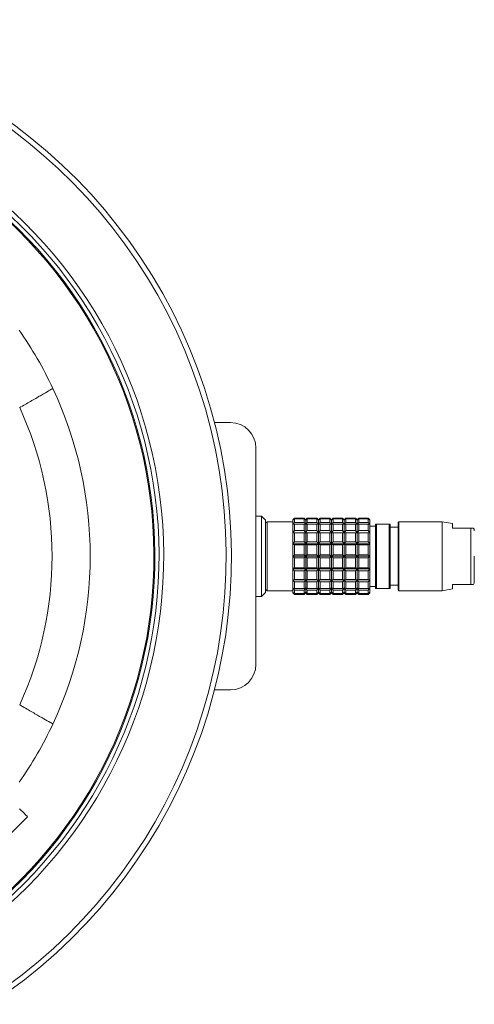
# Model space of a CAD drawing. Header units: inches. Extents: x -4 to 22.9, y -7.2 to 15.7.
# Tile 16 of 127: x 7.1 to 9.3, y -6.3 to -1.5. Entities that reach past the tile are written whole.
import ezdxf

# ---------------------------------------------------------------- set-up
doc = ezdxf.new("R2010")
doc.units = ezdxf.units.IN
doc.header["$MEASUREMENT"] = 0

msp = doc.modelspace()

# ---------------------------------------------------------------- linework, layer by layer
at = {"color": 7, "linetype": 'Continuous', "lineweight": 15}
for p, q in [((7.1014, -3.4086), (7.1078, -3.4051)), ((8.0568, -3.4822), (8.1347, -3.4822)), ((8.2597, -3.6072), (8.2597, -4.6672)), ((8.2873, -3.9403), (8.2597, -3.9403)), ((8.307, -3.96), (8.2873, -3.9403)), ((8.2873, -4.334), (8.2873, -3.9403)), ((8.4487, -3.9502), (8.4408, -3.9581)), ((8.4408, -3.9608), (8.4487, -3.9518)), ((8.4487, -3.9545), (8.4408, -3.9608)), ((8.4959, -3.9502), (8.4487, -3.9502)), ((8.4487, -3.9518), (8.4487, -3.9502)), ((8.4487, -3.9518), (8.4959, -3.9518)), ((8.4487, -3.9715), (8.4487, -3.9545)), ((8.4959, -3.9545), (8.4487, -3.9545)), ((8.5038, -3.9581), (8.4959, -3.9502)), ((8.4959, -3.9518), (8.4959, -3.9502)), ((8.4959, -3.9518), (8.5038, -3.9608)), ((8.4959, -3.9715), (8.4959, -3.9545)), ((8.5038, -3.9608), (8.4959, -3.9545)), ((8.5117, -3.9502), (8.5038, -3.9581)), ((8.5038, -3.9608), (8.5117, -3.9518)), ((8.5117, -3.9545), (8.5038, -3.9608)), ((8.5589, -3.9502), (8.5117, -3.9502)), ((8.5117, -3.9518), (8.5117, -3.9502)), ((8.5117, -3.9518), (8.5589, -3.9518)), ((8.5117, -3.9715), (8.5117, -3.9545)), ((8.5589, -3.9545), (8.5117, -3.9545)), ((8.5668, -3.9581), (8.5589, -3.9502)), ((8.5589, -3.9518), (8.5589, -3.9502)), ((8.5589, -3.9518), (8.5668, -3.9608)), ((8.5589, -3.9715), (8.5589, -3.9545)), ((8.5668, -3.9608), (8.5589, -3.9545)), ((8.5747, -3.9502), (8.5668, -3.9581)), ((8.5668, -3.9608), (8.5747, -3.9518)), ((8.5747, -3.9545), (8.5668, -3.9608)), ((8.6219, -3.9502), (8.5747, -3.9502)), ((8.5747, -3.9518), (8.5747, -3.9502)), ((8.5747, -3.9518), (8.6219, -3.9518)), ((8.5747, -3.9715), (8.5747, -3.9545)), ((8.6219, -3.9545), (8.5747, -3.9545)), ((8.6298, -3.9581), (8.6219, -3.9502)), ((8.6219, -3.9518), (8.6219, -3.9502)), ((8.6219, -3.9518), (8.6298, -3.9608)), ((8.6219, -3.9715), (8.6219, -3.9545)), ((8.6298, -3.9608), (8.6219, -3.9545)), ((8.6377, -3.9502), (8.6298, -3.9581)), ((8.6298, -3.9608), (8.6377, -3.9518)), ((8.6377, -3.9545), (8.6298, -3.9608)), ((8.6849, -3.9502), (8.6377, -3.9502)), ((8.6377, -3.9518), (8.6377, -3.9502)), ((8.6377, -3.9518), (8.6849, -3.9518)), ((8.6377, -3.9715), (8.6377, -3.9545)), ((8.6849, -3.9545), (8.6377, -3.9545)), ((8.6928, -3.9581), (8.6849, -3.9502)), ((8.6849, -3.9518), (8.6849, -3.9502)), ((8.6849, -3.9518), (8.6928, -3.9608)), ((8.6849, -3.9715), (8.6849, -3.9545)), ((8.6928, -3.9608), (8.6849, -3.9545)), ((8.7007, -3.9502), (8.6928, -3.9581)), ((8.6928, -3.9608), (8.7007, -3.9518)), ((8.7007, -3.9545), (8.6928, -3.9608)), ((8.7479, -3.9502), (8.7007, -3.9502)), ((8.7007, -3.9518), (8.7007, -3.9502)), ((8.7007, -3.9518), (8.7479, -3.9518)), ((8.7007, -3.9715), (8.7007, -3.9545)), ((8.7479, -3.9545), (8.7007, -3.9545)), ((8.7558, -3.9581), (8.7479, -3.9502)), ((8.7479, -3.9518), (8.7479, -3.9502)), ((8.7479, -3.9518), (8.7558, -3.9608)), ((8.7479, -3.9715), (8.7479, -3.9545)), ((8.7558, -3.9608), (8.7479, -3.9545)), ((8.7636, -3.9502), (8.7558, -3.9581)), ((8.7558, -3.9608), (8.7636, -3.9518)), ((8.7636, -3.9545), (8.7558, -3.9608)), ((8.8109, -3.9502), (8.7636, -3.9502)), ((8.7636, -3.9518), (8.7636, -3.9502)), ((8.7636, -3.9518), (8.8109, -3.9518)), ((8.7636, -3.9715), (8.7636, -3.9545)), ((8.8109, -3.9545), (8.7636, -3.9545)), ((8.8188, -3.9581), (8.8109, -3.9502)), ((8.8109, -3.9518), (8.8109, -3.9502)), ((8.8109, -3.9518), (8.8188, -3.9608)), ((8.8109, -3.9715), (8.8109, -3.9545)), ((8.8188, -3.9608), (8.8109, -3.9545)), ((8.307, -4.3144), (8.307, -3.96)), ((8.307, -3.9758), (8.307, -4.2986)), ((8.4408, -3.9679), (8.3148, -3.9679)), ((8.4408, -3.9581), (8.4408, -3.9608)), ((8.4408, -3.9608), (8.4408, -3.9821)), ((8.4408, -3.9821), (8.4487, -3.9715)), ((8.4487, -3.9792), (8.4408, -3.9821)), ((8.4408, -3.9821), (8.4408, -4.0221)), ((8.4487, -3.9715), (8.4959, -3.9715)), ((8.4487, -4.0112), (8.4487, -3.9792)), ((8.4959, -3.9792), (8.4487, -3.9792)), ((8.4959, -3.9715), (8.5038, -3.9821)), ((8.4959, -4.0112), (8.4959, -3.9792)), ((8.5038, -3.9821), (8.4959, -3.9792)), ((8.5038, -3.9608), (8.5038, -3.9581)), ((8.5038, -3.9821), (8.5038, -3.9608)), ((8.5038, -3.9821), (8.5117, -3.9715)), ((8.5117, -3.9792), (8.5038, -3.9821)), ((8.5038, -4.0221), (8.5038, -3.9821)), ((8.5117, -3.9715), (8.5589, -3.9715)), ((8.5117, -4.0112), (8.5117, -3.9792)), ((8.5589, -3.9792), (8.5117, -3.9792)), ((8.5589, -3.9715), (8.5668, -3.9821)), ((8.5589, -4.0112), (8.5589, -3.9792)), ((8.5668, -3.9821), (8.5589, -3.9792)), ((8.5668, -3.9608), (8.5668, -3.9581)), ((8.5668, -3.9821), (8.5668, -3.9608)), ((8.5668, -3.9821), (8.5747, -3.9715)), ((8.5747, -3.9792), (8.5668, -3.9821)), ((8.5668, -4.0221), (8.5668, -3.9821)), ((8.5747, -3.9715), (8.6219, -3.9715)), ((8.5747, -4.0112), (8.5747, -3.9792)), ((8.6219, -3.9792), (8.5747, -3.9792)), ((8.6219, -3.9715), (8.6298, -3.9821)), ((8.6219, -4.0112), (8.6219, -3.9792)), ((8.6298, -3.9821), (8.6219, -3.9792)), ((8.6298, -3.9608), (8.6298, -3.9581)), ((8.6298, -3.9821), (8.6298, -3.9608)), ((8.6298, -3.9821), (8.6377, -3.9715)), ((8.6377, -3.9792), (8.6298, -3.9821)), ((8.6298, -4.0221), (8.6298, -3.9821)), ((8.6377, -3.9715), (8.6849, -3.9715)), ((8.6377, -4.0112), (8.6377, -3.9792)), ((8.6849, -3.9792), (8.6377, -3.9792)), ((8.6849, -3.9715), (8.6928, -3.9821)), ((8.6849, -4.0112), (8.6849, -3.9792)), ((8.6928, -3.9821), (8.6849, -3.9792)), ((8.6928, -3.9608), (8.6928, -3.9581)), ((8.6928, -3.9821), (8.6928, -3.9608)), ((8.6928, -3.9821), (8.7007, -3.9715)), ((8.7007, -3.9792), (8.6928, -3.9821)), ((8.6928, -4.0221), (8.6928, -3.9821)), ((8.7007, -3.9715), (8.7479, -3.9715)), ((8.7007, -4.0112), (8.7007, -3.9792)), ((8.7479, -3.9792), (8.7007, -3.9792)), ((8.7479, -3.9715), (8.7558, -3.9821)), ((8.7479, -4.0112), (8.7479, -3.9792)), ((8.7558, -3.9821), (8.7479, -3.9792)), ((8.7558, -3.9608), (8.7558, -3.9581)), ((8.7558, -3.9821), (8.7558, -3.9608)), ((8.7558, -3.9821), (8.7636, -3.9715)), ((8.7636, -3.9792), (8.7558, -3.9821)), ((8.7558, -4.0221), (8.7558, -3.9821)), ((8.7636, -3.9715), (8.8109, -3.9715)), ((8.7636, -4.0112), (8.7636, -3.9792)), ((8.8109, -3.9792), (8.7636, -3.9792)), ((8.8109, -3.9715), (8.8188, -3.9821)), ((8.8109, -4.0112), (8.8109, -3.9792)), ((8.8188, -3.9821), (8.8109, -3.9792)), ((8.8188, -3.9608), (8.8188, -3.9581)), ((8.8188, -3.9821), (8.8188, -3.9608)), ((8.8188, -4.0221), (8.8188, -3.9821)), ((8.8463, -3.9896), (8.8188, -3.9896)), ((8.8463, -3.9797), (8.8463, -4.2947)), ((8.8503, -3.9797), (8.8463, -3.9797)), ((8.8503, -4.2947), (8.8503, -3.9797)), ((8.9133, -3.9797), (8.8503, -3.9797)), ((8.9133, -4.2947), (8.9133, -3.9797)), ((8.9172, -3.9797), (8.9133, -3.9797)), ((8.9172, -4.2947), (8.9172, -3.9797)), ((8.9566, -3.9955), (8.9172, -3.9955)), ((8.9605, -3.9679), (8.9566, -3.9718)), ((8.9566, -3.9718), (8.9566, -4.3025)), ((9.1731, -3.9679), (8.9605, -3.9679)), ((8.9605, -4.3065), (8.9605, -3.9679)), ((9.2243, -3.9769), (9.1731, -3.9679)), ((9.1731, -4.1372), (9.1731, -3.9679)), ((9.2243, -3.9994), (9.2243, -3.9769)), ((9.2959, -3.9994), (9.2243, -3.9994)), ((9.3034, -3.9994), (9.2959, -3.9994)), ((9.3143, -3.9994), (9.3034, -3.9994)), ((9.3143, -4.275), (9.3143, -3.9994)), ((8.4408, -4.0221), (8.4487, -4.0112)), ((8.4487, -4.023), (8.4408, -4.0221)), ((8.4408, -4.0221), (8.4408, -4.0759)), ((8.4408, -4.0221), (8.5038, -4.0221)), ((8.4487, -4.0112), (8.4959, -4.0112)), ((8.4487, -4.066), (8.4487, -4.023)), ((8.4959, -4.023), (8.4487, -4.023)), ((8.4959, -4.0112), (8.5038, -4.0221)), ((8.5038, -4.0221), (8.4959, -4.023)), ((8.4959, -4.066), (8.4959, -4.023)), ((8.5038, -4.0221), (8.5117, -4.0112)), ((8.5038, -4.0759), (8.5038, -4.0221)), ((8.5117, -4.023), (8.5038, -4.0221)), ((8.5038, -4.0221), (8.5668, -4.0221)), ((8.5117, -4.0112), (8.5589, -4.0112)), ((8.5117, -4.066), (8.5117, -4.023)), ((8.5589, -4.023), (8.5117, -4.023)), ((8.5589, -4.0112), (8.5668, -4.0221)), ((8.5668, -4.0221), (8.5589, -4.023)), ((8.5589, -4.066), (8.5589, -4.023)), ((8.5668, -4.0221), (8.5747, -4.0112)), ((8.5668, -4.0759), (8.5668, -4.0221)), ((8.5747, -4.023), (8.5668, -4.0221)), ((8.5668, -4.0221), (8.6298, -4.0221)), ((8.5747, -4.0112), (8.6219, -4.0112)), ((8.5747, -4.066), (8.5747, -4.023)), ((8.6219, -4.023), (8.5747, -4.023)), ((8.6219, -4.0112), (8.6298, -4.0221)), ((8.6298, -4.0221), (8.6219, -4.023)), ((8.6219, -4.066), (8.6219, -4.023)), ((8.6298, -4.0221), (8.6377, -4.0112)), ((8.6298, -4.0759), (8.6298, -4.0221)), ((8.6377, -4.023), (8.6298, -4.0221)), ((8.6298, -4.0221), (8.6928, -4.0221)), ((8.6377, -4.0112), (8.6849, -4.0112)), ((8.6377, -4.066), (8.6377, -4.023)), ((8.6849, -4.023), (8.6377, -4.023)), ((8.6849, -4.0112), (8.6928, -4.0221)), ((8.6928, -4.0221), (8.6849, -4.023)), ((8.6849, -4.066), (8.6849, -4.023)), ((8.6928, -4.0221), (8.7007, -4.0112)), ((8.6928, -4.0759), (8.6928, -4.0221)), ((8.7007, -4.023), (8.6928, -4.0221)), ((8.6928, -4.0221), (8.7558, -4.0221)), ((8.7007, -4.0112), (8.7479, -4.0112)), ((8.7007, -4.066), (8.7007, -4.023)), ((8.7479, -4.023), (8.7007, -4.023)), ((8.7479, -4.0112), (8.7558, -4.0221)), ((8.7558, -4.0221), (8.7479, -4.023)), ((8.7479, -4.066), (8.7479, -4.023)), ((8.7558, -4.0221), (8.7636, -4.0112)), ((8.7558, -4.0759), (8.7558, -4.0221)), ((8.7636, -4.023), (8.7558, -4.0221)), ((8.7558, -4.0221), (8.8188, -4.0221)), ((8.7636, -4.0112), (8.8109, -4.0112)), ((8.7636, -4.066), (8.7636, -4.023)), ((8.8109, -4.023), (8.7636, -4.023)), ((8.8109, -4.0112), (8.8188, -4.0221)), ((8.8188, -4.0221), (8.8109, -4.023)), ((8.8109, -4.066), (8.8109, -4.023)), ((8.8188, -4.0759), (8.8188, -4.0221)), ((8.4408, -4.0759), (8.4487, -4.066)), ((8.4408, -4.0759), (8.4408, -4.1372)), ((8.4487, -4.0805), (8.4408, -4.0759)), ((8.4408, -4.0759), (8.5038, -4.0759)), ((8.4487, -4.066), (8.4959, -4.066)), ((8.4487, -4.1295), (8.4487, -4.0805)), ((8.4959, -4.0805), (8.4487, -4.0805)), ((8.4959, -4.066), (8.5038, -4.0759)), ((8.5038, -4.0759), (8.4959, -4.0805)), ((8.4959, -4.1295), (8.4959, -4.0805)), ((8.5038, -4.0759), (8.5117, -4.066)), ((8.5038, -4.1372), (8.5038, -4.0759)), ((8.5117, -4.0805), (8.5038, -4.0759)), ((8.5038, -4.0759), (8.5668, -4.0759)), ((8.5117, -4.066), (8.5589, -4.066)), ((8.5117, -4.1295), (8.5117, -4.0805)), ((8.5589, -4.0805), (8.5117, -4.0805)), ((8.5589, -4.066), (8.5668, -4.0759)), ((8.5668, -4.0759), (8.5589, -4.0805)), ((8.5589, -4.1295), (8.5589, -4.0805)), ((8.5668, -4.0759), (8.5747, -4.066)), ((8.5668, -4.1372), (8.5668, -4.0759)), ((8.5747, -4.0805), (8.5668, -4.0759)), ((8.5668, -4.0759), (8.6298, -4.0759)), ((8.5747, -4.066), (8.6219, -4.066)), ((8.5747, -4.1295), (8.5747, -4.0805)), ((8.6219, -4.0805), (8.5747, -4.0805)), ((8.6219, -4.066), (8.6298, -4.0759)), ((8.6298, -4.0759), (8.6219, -4.0805)), ((8.6219, -4.1295), (8.6219, -4.0805)), ((8.6298, -4.0759), (8.6377, -4.066)), ((8.6298, -4.1372), (8.6298, -4.0759)), ((8.6377, -4.0805), (8.6298, -4.0759)), ((8.6298, -4.0759), (8.6928, -4.0759)), ((8.6377, -4.066), (8.6849, -4.066)), ((8.6377, -4.1295), (8.6377, -4.0805)), ((8.6849, -4.0805), (8.6377, -4.0805)), ((8.6849, -4.066), (8.6928, -4.0759)), ((8.6928, -4.0759), (8.6849, -4.0805)), ((8.6849, -4.1295), (8.6849, -4.0805)), ((8.6928, -4.0759), (8.7007, -4.066)), ((8.6928, -4.1372), (8.6928, -4.0759)), ((8.7007, -4.0805), (8.6928, -4.0759)), ((8.6928, -4.0759), (8.7558, -4.0759)), ((8.7007, -4.066), (8.7479, -4.066)), ((8.7007, -4.1295), (8.7007, -4.0805)), ((8.7479, -4.0805), (8.7007, -4.0805)), ((8.7479, -4.066), (8.7558, -4.0759)), ((8.7558, -4.0759), (8.7479, -4.0805)), ((8.7479, -4.1295), (8.7479, -4.0805)), ((8.7558, -4.0759), (8.7636, -4.066)), ((8.7558, -4.1372), (8.7558, -4.0759)), ((8.7636, -4.0805), (8.7558, -4.0759)), ((8.7558, -4.0759), (8.8188, -4.0759)), ((8.7636, -4.066), (8.8109, -4.066)), ((8.7636, -4.1295), (8.7636, -4.0805)), ((8.8109, -4.0805), (8.7636, -4.0805)), ((8.8109, -4.066), (8.8188, -4.0759)), ((8.8188, -4.0759), (8.8109, -4.0805)), ((8.8109, -4.1295), (8.8109, -4.0805)), ((8.8188, -4.1372), (8.8188, -4.0759)), ((8.4408, -4.1372), (8.4487, -4.1295)), ((8.4487, -4.1449), (8.4408, -4.1372)), ((8.4408, -4.1372), (8.5038, -4.1372)), ((8.4408, -4.1372), (8.4408, -4.1985)), ((8.4487, -4.1295), (8.4959, -4.1295)), ((8.4959, -4.1449), (8.4487, -4.1449)), ((8.4487, -4.1939), (8.4487, -4.1449)), ((8.4959, -4.1295), (8.5038, -4.1372)), ((8.5038, -4.1372), (8.4959, -4.1449)), ((8.4959, -4.1939), (8.4959, -4.1449)), ((8.5038, -4.1372), (8.5117, -4.1295)), ((8.5038, -4.1985), (8.5038, -4.1372)), ((8.5038, -4.1372), (8.5668, -4.1372)), ((8.5117, -4.1449), (8.5038, -4.1372)), ((8.5117, -4.1295), (8.5589, -4.1295)), ((8.5589, -4.1449), (8.5117, -4.1449)), ((8.5117, -4.1939), (8.5117, -4.1449)), ((8.5589, -4.1295), (8.5668, -4.1372)), ((8.5668, -4.1372), (8.5589, -4.1449)), ((8.5589, -4.1939), (8.5589, -4.1449)), ((8.5668, -4.1372), (8.5747, -4.1295)), ((8.5668, -4.1372), (8.6298, -4.1372)), ((8.5668, -4.1985), (8.5668, -4.1372)), ((8.5747, -4.1449), (8.5668, -4.1372)), ((8.5747, -4.1295), (8.6219, -4.1295)), ((8.6219, -4.1449), (8.5747, -4.1449)), ((8.5747, -4.1939), (8.5747, -4.1449)), ((8.6219, -4.1295), (8.6298, -4.1372)), ((8.6298, -4.1372), (8.6219, -4.1449)), ((8.6219, -4.1939), (8.6219, -4.1449)), ((8.6298, -4.1372), (8.6377, -4.1295)), ((8.6298, -4.1985), (8.6298, -4.1372)), ((8.6377, -4.1449), (8.6298, -4.1372)), ((8.6298, -4.1372), (8.6928, -4.1372)), ((8.6377, -4.1295), (8.6849, -4.1295)), ((8.6849, -4.1449), (8.6377, -4.1449)), ((8.6377, -4.1939), (8.6377, -4.1449)), ((8.6849, -4.1295), (8.6928, -4.1372)), ((8.6928, -4.1372), (8.6849, -4.1449)), ((8.6849, -4.1939), (8.6849, -4.1449)), ((8.6928, -4.1372), (8.7007, -4.1295)), ((8.7007, -4.1449), (8.6928, -4.1372)), ((8.6928, -4.1372), (8.7558, -4.1372)), ((8.6928, -4.1985), (8.6928, -4.1372)), ((8.7007, -4.1295), (8.7479, -4.1295)), ((8.7479, -4.1449), (8.7007, -4.1449)), ((8.7007, -4.1939), (8.7007, -4.1449)), ((8.7479, -4.1295), (8.7558, -4.1372)), ((8.7558, -4.1372), (8.7479, -4.1449)), ((8.7479, -4.1939), (8.7479, -4.1449)), ((8.7558, -4.1372), (8.7636, -4.1295)), ((8.7558, -4.1985), (8.7558, -4.1372)), ((8.7636, -4.1449), (8.7558, -4.1372)), ((8.7558, -4.1372), (8.8188, -4.1372)), ((8.7636, -4.1295), (8.8109, -4.1295)), ((8.7636, -4.1939), (8.7636, -4.1449)), ((8.8109, -4.1449), (8.7636, -4.1449)), ((8.8109, -4.1295), (8.8188, -4.1372)), ((8.8188, -4.1372), (8.8109, -4.1449)), ((8.8109, -4.1939), (8.8109, -4.1449)), ((8.8188, -4.1985), (8.8188, -4.1372)), ((9.1731, -4.3065), (9.1731, -4.1372)), ((8.4408, -4.1985), (8.4487, -4.1939)), ((8.4408, -4.1985), (8.5038, -4.1985)), ((8.4487, -4.2084), (8.4408, -4.1985)), ((8.4408, -4.1985), (8.4408, -4.2523)), ((8.4487, -4.1939), (8.4959, -4.1939)), ((8.4959, -4.1939), (8.5038, -4.1985)), ((8.5038, -4.1985), (8.4959, -4.2084)), ((8.5038, -4.1985), (8.5117, -4.1939)), ((8.5038, -4.1985), (8.5668, -4.1985)), ((8.5038, -4.2523), (8.5038, -4.1985)), ((8.5117, -4.2084), (8.5038, -4.1985)), ((8.5117, -4.1939), (8.5589, -4.1939)), ((8.5589, -4.1939), (8.5668, -4.1985)), ((8.5668, -4.1985), (8.5589, -4.2084)), ((8.5668, -4.1985), (8.5747, -4.1939)), ((8.5668, -4.1985), (8.6298, -4.1985)), ((8.5668, -4.2523), (8.5668, -4.1985)), ((8.5747, -4.2084), (8.5668, -4.1985)), ((8.5747, -4.1939), (8.6219, -4.1939)), ((8.6219, -4.1939), (8.6298, -4.1985)), ((8.6298, -4.1985), (8.6219, -4.2084)), ((8.6298, -4.1985), (8.6377, -4.1939)), ((8.6298, -4.1985), (8.6928, -4.1985)), ((8.6298, -4.2523), (8.6298, -4.1985)), ((8.6377, -4.2084), (8.6298, -4.1985)), ((8.6377, -4.1939), (8.6849, -4.1939)), ((8.6849, -4.1939), (8.6928, -4.1985)), ((8.6928, -4.1985), (8.6849, -4.2084)), ((8.6928, -4.1985), (8.7007, -4.1939)), ((8.6928, -4.1985), (8.7558, -4.1985)), ((8.6928, -4.2523), (8.6928, -4.1985)), ((8.7007, -4.2084), (8.6928, -4.1985)), ((8.7007, -4.1939), (8.7479, -4.1939)), ((8.7479, -4.1939), (8.7558, -4.1985)), ((8.7558, -4.1985), (8.7479, -4.2084)), ((8.7558, -4.1985), (8.7636, -4.1939)), ((8.7558, -4.1985), (8.8188, -4.1985)), ((8.7558, -4.2523), (8.7558, -4.1985)), ((8.7636, -4.2084), (8.7558, -4.1985)), ((8.7636, -4.1939), (8.8109, -4.1939)), ((8.8109, -4.1939), (8.8188, -4.1985)), ((8.8188, -4.1985), (8.8109, -4.2084)), ((8.8188, -4.2523), (8.8188, -4.1985)), ((8.4487, -4.2514), (8.4487, -4.2084)), ((8.4959, -4.2084), (8.4487, -4.2084)), ((8.4959, -4.2514), (8.4959, -4.2084)), ((8.5117, -4.2514), (8.5117, -4.2084)), ((8.5589, -4.2084), (8.5117, -4.2084)), ((8.5589, -4.2514), (8.5589, -4.2084)), ((8.5747, -4.2514), (8.5747, -4.2084)), ((8.6219, -4.2084), (8.5747, -4.2084)), ((8.6219, -4.2514), (8.6219, -4.2084)), ((8.6377, -4.2514), (8.6377, -4.2084)), ((8.6849, -4.2084), (8.6377, -4.2084)), ((8.6849, -4.2514), (8.6849, -4.2084)), ((8.7007, -4.2514), (8.7007, -4.2084)), ((8.7479, -4.2084), (8.7007, -4.2084)), ((8.7479, -4.2514), (8.7479, -4.2084)), ((8.7636, -4.2514), (8.7636, -4.2084)), ((8.8109, -4.2084), (8.7636, -4.2084)), ((8.8109, -4.2514), (8.8109, -4.2084)), ((8.4408, -4.2523), (8.4487, -4.2514)), ((8.4408, -4.2523), (8.5038, -4.2523)), ((8.4487, -4.2632), (8.4408, -4.2523)), ((8.4408, -4.2523), (8.4408, -4.2923)), ((8.4408, -4.2923), (8.4487, -4.2952)), ((8.4487, -4.3029), (8.4408, -4.2923)), ((8.4408, -4.2923), (8.4408, -4.3136)), ((8.4487, -4.2514), (8.4959, -4.2514)), ((8.4959, -4.2632), (8.4487, -4.2632)), ((8.4487, -4.2952), (8.4487, -4.2632)), ((8.4487, -4.2952), (8.4959, -4.2952)), ((8.4959, -4.2514), (8.5038, -4.2523)), ((8.5038, -4.2523), (8.4959, -4.2632)), ((8.4959, -4.2952), (8.4959, -4.2632)), ((8.4959, -4.2952), (8.5038, -4.2923)), ((8.5038, -4.2923), (8.4959, -4.3029)), ((8.5038, -4.2523), (8.5117, -4.2514)), ((8.5038, -4.2523), (8.5668, -4.2523)), ((8.5117, -4.2632), (8.5038, -4.2523)), ((8.5038, -4.2923), (8.5038, -4.2523)), ((8.5038, -4.2923), (8.5117, -4.2952)), ((8.5117, -4.3029), (8.5038, -4.2923)), ((8.5038, -4.3136), (8.5038, -4.2923)), ((8.5117, -4.2514), (8.5589, -4.2514)), ((8.5589, -4.2632), (8.5117, -4.2632)), ((8.5117, -4.2952), (8.5117, -4.2632)), ((8.5117, -4.2952), (8.5589, -4.2952)), ((8.5589, -4.2514), (8.5668, -4.2523)), ((8.5668, -4.2523), (8.5589, -4.2632)), ((8.5589, -4.2952), (8.5589, -4.2632)), ((8.5589, -4.2952), (8.5668, -4.2923)), ((8.5668, -4.2923), (8.5589, -4.3029)), ((8.5668, -4.2523), (8.5747, -4.2514)), ((8.5668, -4.2523), (8.6298, -4.2523)), ((8.5668, -4.2923), (8.5668, -4.2523)), ((8.5747, -4.2632), (8.5668, -4.2523)), ((8.5668, -4.2923), (8.5747, -4.2952)), ((8.5668, -4.3136), (8.5668, -4.2923)), ((8.5747, -4.3029), (8.5668, -4.2923)), ((8.5747, -4.2514), (8.6219, -4.2514)), ((8.6219, -4.2632), (8.5747, -4.2632)), ((8.5747, -4.2952), (8.5747, -4.2632)), ((8.5747, -4.2952), (8.6219, -4.2952)), ((8.6219, -4.2514), (8.6298, -4.2523)), ((8.6298, -4.2523), (8.6219, -4.2632)), ((8.6219, -4.2952), (8.6219, -4.2632)), ((8.6219, -4.2952), (8.6298, -4.2923)), ((8.6298, -4.2923), (8.6219, -4.3029)), ((8.6298, -4.2523), (8.6377, -4.2514)), ((8.6298, -4.2523), (8.6928, -4.2523)), ((8.6377, -4.2632), (8.6298, -4.2523)), ((8.6298, -4.2923), (8.6298, -4.2523)), ((8.6298, -4.2923), (8.6377, -4.2952)), ((8.6377, -4.3029), (8.6298, -4.2923)), ((8.6298, -4.3136), (8.6298, -4.2923)), ((8.6377, -4.2514), (8.6849, -4.2514)), ((8.6849, -4.2632), (8.6377, -4.2632)), ((8.6377, -4.2952), (8.6377, -4.2632)), ((8.6377, -4.2952), (8.6849, -4.2952)), ((8.6849, -4.2514), (8.6928, -4.2523)), ((8.6928, -4.2523), (8.6849, -4.2632)), ((8.6849, -4.2952), (8.6849, -4.2632)), ((8.6849, -4.2952), (8.6928, -4.2923)), ((8.6928, -4.2923), (8.6849, -4.3029)), ((8.6928, -4.2523), (8.7007, -4.2514)), ((8.6928, -4.2523), (8.7558, -4.2523)), ((8.7007, -4.2632), (8.6928, -4.2523)), ((8.6928, -4.2923), (8.6928, -4.2523)), ((8.6928, -4.2923), (8.7007, -4.2952)), ((8.7007, -4.3029), (8.6928, -4.2923)), ((8.6928, -4.3136), (8.6928, -4.2923)), ((8.7007, -4.2514), (8.7479, -4.2514)), ((8.7479, -4.2632), (8.7007, -4.2632)), ((8.7007, -4.2952), (8.7007, -4.2632)), ((8.7007, -4.2952), (8.7479, -4.2952)), ((8.7479, -4.2514), (8.7558, -4.2523)), ((8.7558, -4.2523), (8.7479, -4.2632)), ((8.7479, -4.2952), (8.7479, -4.2632)), ((8.7479, -4.2952), (8.7558, -4.2923)), ((8.7558, -4.2923), (8.7479, -4.3029)), ((8.7558, -4.2523), (8.7636, -4.2514)), ((8.7558, -4.2523), (8.8188, -4.2523)), ((8.7558, -4.2923), (8.7558, -4.2523)), ((8.7636, -4.2632), (8.7558, -4.2523)), ((8.7558, -4.2923), (8.7636, -4.2952)), ((8.7636, -4.3029), (8.7558, -4.2923)), ((8.7558, -4.3136), (8.7558, -4.2923)), ((8.7636, -4.2514), (8.8109, -4.2514)), ((8.7636, -4.2952), (8.7636, -4.2632)), ((8.8109, -4.2632), (8.7636, -4.2632)), ((8.7636, -4.2952), (8.8109, -4.2952)), ((8.8109, -4.2514), (8.8188, -4.2523)), ((8.8188, -4.2523), (8.8109, -4.2632)), ((8.8109, -4.2952), (8.8109, -4.2632)), ((8.8109, -4.2952), (8.8188, -4.2923)), ((8.8188, -4.2923), (8.8109, -4.3029)), ((8.8188, -4.2923), (8.8188, -4.2523)), ((8.8188, -4.2848), (8.8463, -4.2848)), ((8.8188, -4.3136), (8.8188, -4.2923)), ((8.8463, -4.2947), (8.8503, -4.2947)), ((8.8503, -4.2947), (8.9133, -4.2947)), ((8.9133, -4.2947), (8.9172, -4.2947)), ((8.9172, -4.2789), (8.9566, -4.2789)), ((9.2243, -4.275), (9.2959, -4.275)), ((9.2243, -4.2975), (9.2243, -4.275)), ((9.2959, -4.275), (9.3034, -4.275)), ((9.3034, -4.275), (9.3143, -4.275)), ((8.2597, -4.334), (8.2873, -4.334)), ((8.2873, -4.334), (8.307, -4.3144)), ((8.3148, -4.3065), (8.4408, -4.3065)), ((8.4408, -4.3136), (8.4487, -4.3199)), ((8.4487, -4.3225), (8.4408, -4.3136)), ((8.4408, -4.3136), (8.4408, -4.3163)), ((8.4408, -4.3163), (8.4487, -4.3242)), ((8.4959, -4.3029), (8.4487, -4.3029)), ((8.4487, -4.3199), (8.4487, -4.3029)), ((8.4487, -4.3199), (8.4959, -4.3199)), ((8.4959, -4.3225), (8.4487, -4.3225)), ((8.4487, -4.3242), (8.4487, -4.3225)), ((8.4487, -4.3242), (8.4959, -4.3242)), ((8.4959, -4.3199), (8.4959, -4.3029)), ((8.4959, -4.3199), (8.5038, -4.3136)), ((8.5038, -4.3136), (8.4959, -4.3225)), ((8.4959, -4.3242), (8.5038, -4.3163)), ((8.4959, -4.3242), (8.4959, -4.3225)), ((8.5038, -4.3136), (8.5117, -4.3199)), ((8.5038, -4.3163), (8.5038, -4.3136)), ((8.5117, -4.3225), (8.5038, -4.3136)), ((8.5038, -4.3163), (8.5117, -4.3242)), ((8.5589, -4.3029), (8.5117, -4.3029)), ((8.5117, -4.3199), (8.5117, -4.3029)), ((8.5117, -4.3199), (8.5589, -4.3199)), ((8.5117, -4.3242), (8.5117, -4.3225)), ((8.5589, -4.3225), (8.5117, -4.3225)), ((8.5117, -4.3242), (8.5589, -4.3242)), ((8.5589, -4.3199), (8.5589, -4.3029)), ((8.5589, -4.3199), (8.5668, -4.3136)), ((8.5668, -4.3136), (8.5589, -4.3225)), ((8.5589, -4.3242), (8.5668, -4.3163)), ((8.5589, -4.3242), (8.5589, -4.3225)), ((8.5668, -4.3136), (8.5747, -4.3199)), ((8.5747, -4.3225), (8.5668, -4.3136)), ((8.5668, -4.3163), (8.5668, -4.3136)), ((8.5668, -4.3163), (8.5747, -4.3242)), ((8.5747, -4.3199), (8.5747, -4.3029)), ((8.6219, -4.3029), (8.5747, -4.3029)), ((8.5747, -4.3199), (8.6219, -4.3199)), ((8.6219, -4.3225), (8.5747, -4.3225)), ((8.5747, -4.3242), (8.5747, -4.3225)), ((8.5747, -4.3242), (8.6219, -4.3242)), ((8.6219, -4.3199), (8.6219, -4.3029)), ((8.6219, -4.3199), (8.6298, -4.3136)), ((8.6298, -4.3136), (8.6219, -4.3225)), ((8.6219, -4.3242), (8.6298, -4.3163)), ((8.6219, -4.3242), (8.6219, -4.3225)), ((8.6298, -4.3136), (8.6377, -4.3199)), ((8.6298, -4.3163), (8.6298, -4.3136)), ((8.6377, -4.3225), (8.6298, -4.3136)), ((8.6298, -4.3163), (8.6377, -4.3242)), ((8.6849, -4.3029), (8.6377, -4.3029)), ((8.6377, -4.3199), (8.6377, -4.3029)), ((8.6377, -4.3199), (8.6849, -4.3199)), ((8.6377, -4.3242), (8.6377, -4.3225)), ((8.6849, -4.3225), (8.6377, -4.3225)), ((8.6377, -4.3242), (8.6849, -4.3242)), ((8.6849, -4.3199), (8.6849, -4.3029)), ((8.6849, -4.3199), (8.6928, -4.3136)), ((8.6928, -4.3136), (8.6849, -4.3225)), ((8.6849, -4.3242), (8.6928, -4.3163)), ((8.6849, -4.3242), (8.6849, -4.3225)), ((8.6928, -4.3136), (8.7007, -4.3199)), ((8.6928, -4.3163), (8.6928, -4.3136)), ((8.7007, -4.3225), (8.6928, -4.3136)), ((8.6928, -4.3163), (8.7007, -4.3242)), ((8.7479, -4.3029), (8.7007, -4.3029)), ((8.7007, -4.3199), (8.7007, -4.3029)), ((8.7007, -4.3199), (8.7479, -4.3199)), ((8.7007, -4.3242), (8.7007, -4.3225)), ((8.7479, -4.3225), (8.7007, -4.3225)), ((8.7007, -4.3242), (8.7479, -4.3242)), ((8.7479, -4.3199), (8.7479, -4.3029)), ((8.7479, -4.3199), (8.7558, -4.3136)), ((8.7558, -4.3136), (8.7479, -4.3225)), ((8.7479, -4.3242), (8.7558, -4.3163)), ((8.7479, -4.3242), (8.7479, -4.3225)), ((8.7558, -4.3136), (8.7636, -4.3199)), ((8.7636, -4.3225), (8.7558, -4.3136)), ((8.7558, -4.3163), (8.7558, -4.3136)), ((8.7558, -4.3163), (8.7636, -4.3242)), ((8.8109, -4.3029), (8.7636, -4.3029)), ((8.7636, -4.3199), (8.7636, -4.3029)), ((8.7636, -4.3199), (8.8109, -4.3199)), ((8.8109, -4.3225), (8.7636, -4.3225)), ((8.7636, -4.3242), (8.7636, -4.3225)), ((8.7636, -4.3242), (8.8109, -4.3242)), ((8.8109, -4.3199), (8.8109, -4.3029)), ((8.8109, -4.3199), (8.8188, -4.3136)), ((8.8188, -4.3136), (8.8109, -4.3225)), ((8.8109, -4.3242), (8.8188, -4.3163)), ((8.8109, -4.3242), (8.8109, -4.3225)), ((8.8188, -4.3163), (8.8188, -4.3136)), ((8.9566, -4.3025), (8.9605, -4.3065)), ((8.9605, -4.3065), (9.1731, -4.3065)), ((9.1731, -4.3065), (9.2243, -4.2975)), ((8.1347, -4.7922), (8.0568, -4.7922)), ((7.1078, -4.8693), (7.1014, -4.8658)), ((7.0516, -5.5023), (7.1399, -5.4139))]:
    msp.add_line(p, q, dxfattribs=at)
at = {"color": 8, "linetype": 'Continuous', "lineweight": 15}
msp.add_line((8.3148, -4.3065), (8.3148, -3.9679), dxfattribs=at)
at = {"color": 7, "linetype": 'Continuous', "lineweight": 15}
for centre, radius, start, end in [((5.5097, -4.1372), 2.63, 303.3735, 224.8378), ((5.5097, -4.1372), 2.25, 303.0192, 54.0891), ((5.5097, -4.1372), 2.255, 303.008, 54.0992), ((5.5097, -4.1372), 2.275, 302.9639, 54.1221), ((5.5097, -4.1372), 1.9375, 25.1147, 34.8853), ((5.5097, -4.1372), 1.9375, 334.8853, 25.1147), ((5.5097, -4.1372), 1.7505, 335.4034, 24.5966), ((8.1347, -3.6072), 0.125, 0, 90), ((8.3148, -3.9758), 0.00787, 90, 180), ((9.3109, -4.0122), 0.0197, 0, 41.0533), ((9.3109, -4.2622), 0.0197, 319.0057, 0), ((8.3148, -4.2986), 0.00787, 180, 270), ((8.1347, -4.6672), 0.125, 270, 0), ((5.5097, -4.1372), 1.9375, 325.1147, 334.8853)]:
    msp.add_arc(centre, radius, start, end, dxfattribs=at)
at = {"color": 8, "linetype": 'Continuous', "lineweight": 15}
for radius, start, end in [(2.6042, 303.5207, 224.7586), (2.298, 302.914, 54.1151)]:
    msp.add_arc((5.5097, -4.1372), radius, start, end, dxfattribs=at)
at = {"color": 7, "linetype": 'Continuous', "lineweight": 15}
for points, knots in [([(7.1078, -3.4051), (7.126, -3.3946), (7.1625, -3.3735), (7.2102, -3.3459), (7.2454, -3.3256), (7.262, -3.316), (7.2635, -3.3152), (7.264, -3.3149)], [0, 0, 0, 0, 0.221192, 0.442436, 0.66314, 0.882991, 1, 1, 1, 1]), ([(9.3256, -3.9994), (9.3256, -3.9994), (9.3259, -3.9994), (9.3244, -3.9994), (9.3217, -3.9994), (9.3178, -3.9994), (9.3153, -3.9994), (9.3143, -3.9994)], [0, 0, 0, 0, 0.1723598, 0.4815653, 0.7990961, 0.9151027, 1, 1, 1, 1]), ([(9.3306, -4.2622), (9.3306, -4.2605), (9.3306, -4.2579), (9.3306, -4.2424), (9.3306, -4.2262), (9.3306, -4.2063), (9.3306, -4.1772), (9.3306, -4.1529), (9.3306, -4.1372)], [0, 0, 0, 0, 0.239443, 0.369775, 0.5, 0.630332, 0.760557, 1, 1, 1, 1]), ([(9.3143, -4.275), (9.3154, -4.275), (9.3185, -4.275), (9.3233, -4.275), (9.3257, -4.275), (9.3256, -4.275), (9.3256, -4.275)], [0, 0, 0, 0, 0.093638, 0.252176, 0.737155, 1, 1, 1, 1]), ([(7.264, -4.9595), (7.2623, -4.9585), (7.2587, -4.9564), (7.2308, -4.9404), (7.1898, -4.9167), (7.146, -4.8914), (7.1178, -4.8751), (7.1078, -4.8693)], [0, 0, 0, 0, 0.219054, 0.438123, 0.65753, 0.877706, 1, 1, 1, 1]), ([(7.1399, -5.4139), (7.1385, -5.4124), (7.1359, -5.4098), (7.119, -5.3929), (7.1053, -5.3793), (7.1011, -5.375)], [0, 0, 0, 0, 0.468578, 0.832628, 1, 1, 1, 1])]:
    msp.add_open_spline(points, degree=3, knots=knots, dxfattribs=at)

doc.saveas('drawing.dxf')
